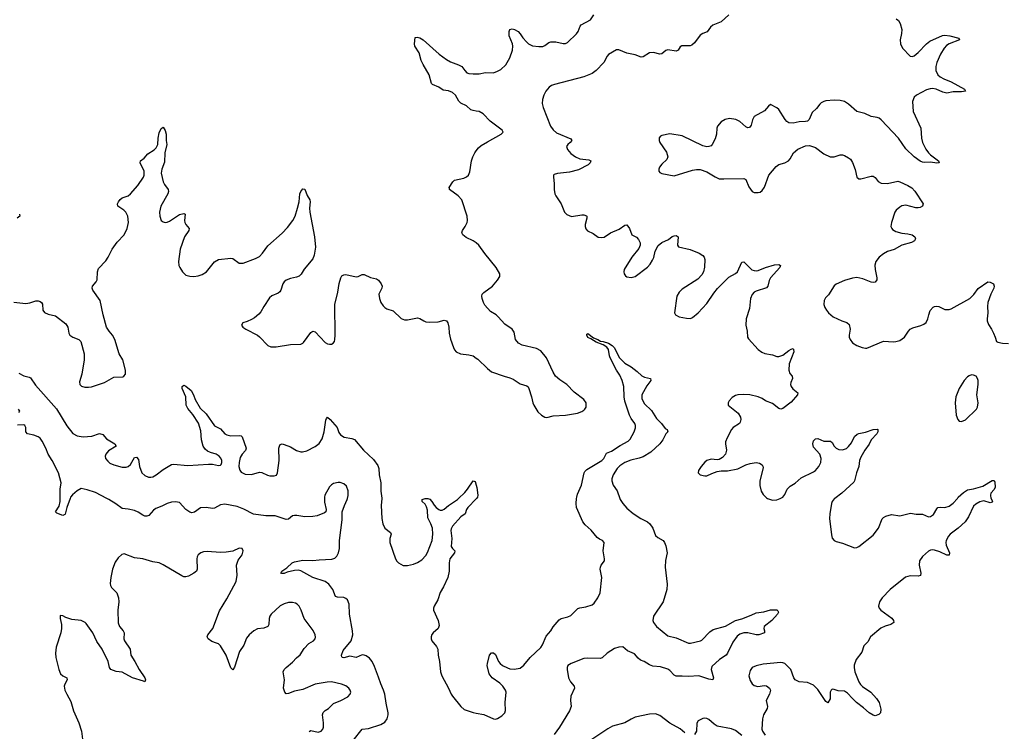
# Model space of a CAD drawing. Header units: inches. Extents: x 1305449 to 1407403, y 744709 to 841554.
# Tile 68 of 114: x 1355551 to 1365149, y 767729 to 774667. Entities that reach past the tile are written whole.
import ezdxf

# ---------------------------------------------------------------- set-up
doc = ezdxf.new("R2010")
doc.units = ezdxf.units.IN
doc.header["$MEASUREMENT"] = 0
for name, color, linetype in [('B3756', 7, 'Continuous'), ('B3757', 7, 'Continuous'), ('B3766', 7, 'Continuous'), ('B3767', 7, 'Continuous')]:
    doc.layers.add(name, color=color, linetype=linetype)

msp = doc.modelspace()

# ---------------------------------------------------------------- linework, layer by layer
at = {"layer": 'B3756', "color": 6}
for points, elevation in [([(1356042.8, 770000), (1356009.3, 769910), (1355993.1, 769846.9), (1355990, 769841), (1355970, 769833.2), (1355914, 769854), (1355898.7, 769870), (1355935.4, 769924.6), (1355945.4, 769970), (1355945, 770000)], 900), ([(1358521.9, 770000), (1358521.8, 769961.8), (1358538.7, 769890), (1358535, 769870), (1358521.6, 769858.4), (1358451.1, 769828.9), (1358410, 769822.1), (1358330, 769820.7), (1358253.5, 769833.5), (1358230, 769833.3), (1358210, 769828.1), (1358170, 769797.3), (1358150, 769794.5), (1358039.8, 769830), (1357950, 769830.9), (1357830, 769845.9), (1357735.3, 769895.3), (1357670, 769921.8), (1357550, 769941.9), (1357510, 769937.7), (1357450, 769905.5), (1357430, 769901.6), (1357370, 769910.9), (1357312.9, 769907.1), (1357255.2, 769864.8), (1357230, 769858.8), (1357210, 769864.6), (1357171.9, 769890), (1357110, 769959.2), (1357070, 769966.4), (1357030, 769961.5), (1356990, 769950.4), (1356937.3, 769922.7), (1356879.5, 769900.5), (1356854.7, 769885.3), (1356810, 769833.9), (1356790, 769826.8), (1356770, 769827.9), (1356750, 769835.8), (1356706.4, 769866.4), (1356670, 769882.8), (1356610, 769895.8), (1356550, 769901.8), (1356487.7, 769947.7), (1356419.3, 769990), (1356399.7, 770000)], 900), ([(1358800.6, 767639.4), (1358888.9, 767751.1), (1358950, 767755.1), (1359070, 767794.8), (1359110, 767819), (1359131.6, 767850), (1359143, 767890), (1359143.6, 767910), (1359122.4, 768002.4), (1359109.5, 768090), (1359098.4, 768130), (1359070.3, 768190.3), (1359050, 768258), (1359010, 768360.6), (1358985.4, 768410), (1358960.4, 768440.4), (1358930, 768463.5), (1358910, 768472.6), (1358890, 768474.2), (1358830, 768449.6), (1358770, 768460.5), (1358710, 768446.7), (1358695.1, 768450), (1358690, 768456.2), (1358686.7, 768470), (1358703.7, 768516.3), (1358780.6, 768610), (1358799.4, 768670), (1358796.4, 768710), (1358766.8, 768870), (1358763.1, 768970), (1358745, 769010), (1358730, 769024.7), (1358710, 769034.9), (1358650, 769036), (1358630, 769044.5), (1358604.8, 769110), (1358563, 769163), (1358530.3, 769190.3), (1358410.1, 769229.9), (1358290, 769292.5), (1358270, 769298.4), (1358230, 769297.2), (1358158.6, 769281.4), (1358127.7, 769267.7), (1358105.8, 769265.8), (1358098, 769270), (1358106.3, 769290), (1358156.4, 769323.6), (1358207.7, 769370), (1358230, 769379.7), (1358310, 769397.2), (1358410, 769394.5), (1358470, 769402.1), (1358592.7, 769407.3), (1358622.9, 769417.1), (1358643.5, 769436.5), (1358659.9, 769470), (1358668.5, 769510), (1358668, 769590), (1358695.2, 769790), (1358694.9, 769870), (1358716, 769930), (1358744.6, 769990), (1358746.9, 770000)], 900), ([(1359081.2, 770000), (1359074.8, 769930), (1359082.2, 769802.2), (1359090.3, 769750.3), (1359110, 769708.7), (1359166.2, 769666.2), (1359171.1, 769650), (1359159.1, 769610), (1359157.8, 769570), (1359214.3, 769410), (1359227, 769387), (1359243.5, 769370), (1359290, 769344.2), (1359330, 769344.1), (1359390, 769357.9), (1359430, 769375.8), (1359470, 769401.6), (1359510, 769443.4), (1359527.7, 769472.3), (1359570.4, 769590), (1359579.4, 769650), (1359574.2, 769710), (1359560, 769750), (1359527.9, 769810), (1359526, 769886), (1359517.6, 769917.6), (1359502.4, 769942.4), (1359473.8, 769970), (1359475.6, 769990), (1359502.5, 769997.5), (1359530, 769998.9), (1359550, 769991.4), (1359570, 769970.1), (1359590, 769935), (1359610.8, 769910), (1359636.5, 769890), (1359650, 769884.5), (1359670, 769884.7), (1359690, 769893.9), (1359729.6, 769930.4), (1359817.6, 769990), (1359828.4, 770000)], 900), ([(1360000, 769995.6), (1359918, 769910), (1359905.4, 769890), (1359893.8, 769850), (1359850, 769821), (1359770.5, 769729.5), (1359755.7, 769704.3), (1359752.6, 769687.4), (1359762.7, 769610), (1359757.4, 769530), (1359770, 769510.9), (1359792.8, 769490), (1359788.3, 769470), (1359744, 769410), (1359737.6, 769370), (1359737.3, 769290), (1359723.4, 769230), (1359683.6, 769136.4), (1359650, 769083.5), (1359627.9, 769010), (1359592.2, 768950), (1359584.9, 768930), (1359584.7, 768910), (1359630, 768810.5), (1359640.4, 768759.6), (1359628.9, 768730), (1359581.7, 768690), (1359568.6, 768671.4), (1359561.5, 768650), (1359562.7, 768630), (1359569.1, 768610), (1359615, 768555), (1359627.8, 768530), (1359630.2, 768469.8), (1359642.4, 768410), (1359653.5, 768310), (1359664.5, 768270), (1359730, 768148.7), (1359755.8, 768090), (1359770, 768070.2), (1359851, 767970), (1359882.1, 767942.1), (1359970, 767912.6), (1360000, 767907.3)], 900), ([(1358371.7, 767728.3), (1358390, 767735.7), (1358459.5, 767720.5), (1358490.7, 767730), (1358505.4, 767750), (1358511.5, 767770), (1358512.4, 767810), (1358502.6, 767890), (1358508.6, 767911.4), (1358529.1, 767930.9), (1358561.2, 767950), (1358610, 767999.7), (1358682.8, 768030), (1358750, 768065.1), (1358773.5, 768090), (1358777.7, 768110), (1358772.6, 768130), (1358758.3, 768150), (1358730, 768171.7), (1358686.9, 768190), (1358590, 768211.4), (1358549.6, 768209.6), (1358430, 768189.9), (1358310, 768137.2), (1358230, 768119.9), (1358170, 768096.6), (1358150, 768095.2), (1358135.2, 768110), (1358124.1, 768150), (1358131.2, 768230), (1358120.3, 768310), (1358127.6, 768330), (1358148, 768352), (1358210, 768401.9), (1358250, 768446.2), (1358286, 768474), (1358323.3, 768536.7), (1358370, 768583.8), (1358414.4, 768610), (1358430.2, 768629.8), (1358433.2, 768646.8), (1358430.9, 768670.9), (1358411.8, 768711.8), (1358324.2, 768830), (1358294.9, 768910), (1358275, 768950), (1358255.3, 768970), (1358238.5, 768978.5), (1358210, 768985.3), (1358170, 768983.1), (1358130, 768972.8), (1358090, 768950.8), (1358002.6, 768870), (1357987.8, 768850), (1357982.1, 768830), (1357980.3, 768770), (1357969, 768751), (1357930, 768735.9), (1357870, 768729.3), (1357834.7, 768710), (1357787.5, 768670), (1357761.8, 768638.2), (1357736.8, 768570), (1357694.6, 768505.4), (1357645.5, 768354.5), (1357630, 768326.6), (1357610, 768347.3), (1357562.4, 768470), (1357510, 768563.2), (1357490, 768580.1), (1357470, 768589.5), (1357423.3, 768603.3), (1357387.7, 768630), (1357379.6, 768650), (1357385.9, 768670), (1357433, 768730), (1357498.2, 768901.8), (1357570, 769020.5), (1357660.3, 769190), (1357671, 769250), (1357664.5, 769350), (1357682.3, 769397.7), (1357721.1, 769450), (1357729.5, 769489.5), (1357719, 769510), (1357690, 769514), (1357630, 769486.4), (1357563.2, 769476.8), (1357506.9, 769473.1), (1357377.2, 769482.8), (1357341.5, 769478.5), (1357315.8, 769470), (1357291.4, 769450), (1357282.5, 769430), (1357278.7, 769410), (1357282.3, 769310), (1357274.7, 769290), (1357250, 769270.7), (1357197.7, 769242.3), (1357170, 769233.4), (1357150, 769235.6), (1357130, 769244.9), (1356950, 769353.2), (1356910, 769370.3), (1356850, 769380.9), (1356750, 769412), (1356670, 769419.1), (1356570, 769458.6), (1356546.6, 769453.4), (1356510, 769419.8), (1356482.9, 769377.1), (1356455.4, 769310), (1356438.4, 769230), (1356433.6, 769170), (1356436.1, 769150), (1356445, 769130), (1356498, 769078), (1356514.5, 769030), (1356518.6, 768990), (1356507.3, 768910), (1356510, 768786), (1356522.7, 768750), (1356558.3, 768710), (1356568.9, 768690), (1356567.2, 768630), (1356572.5, 768610), (1356628.9, 768530), (1356635.6, 768470), (1356674.2, 768410), (1356715.1, 768330), (1356770.7, 768250), (1356778.4, 768230), (1356770.8, 768210), (1356758.3, 768218.3), (1356650, 768248.7), (1356550, 768305.4), (1356490, 768311.1), (1356439.9, 768330), (1356426.6, 768350), (1356412.5, 768410), (1356355.1, 768530), (1356304.2, 768604.2), (1356264.2, 768690), (1356200.3, 768780.3), (1356190, 768790.8), (1356150, 768808.3), (1356058.2, 768818.2), (1355999.3, 768839.3), (1355970, 768855.8), (1355950, 768857.2), (1355946.7, 768853.3), (1355946, 768830), (1355958.9, 768770), (1355958.8, 768730), (1355951.3, 768690), (1355907.8, 768550), (1355900.8, 768490), (1355902.6, 768450), (1355931.8, 768330), (1355949.5, 768290), (1355970, 768270.8), (1356010.2, 768250), (1356012.8, 768230), (1355990.8, 768190), (1355985.1, 768170), (1355992.5, 768130), (1356009.4, 768090), (1356050, 768018.7), (1356075, 767930), (1356126.3, 767810), (1356154.4, 767730), (1356165.5, 767625.5)], 1000)]:
    msp.add_lwpolyline(points, dxfattribs=dict(at, elevation=elevation))
at = {"layer": 'B3757', "color": 6}
for points, elevation in [([(1360000, 773775), (1359970, 773780.2), (1359950, 773788.5), (1359905.9, 773825.9), (1359850, 773853.9), (1359832.9, 773872.9), (1359799.4, 773930), (1359770, 773955.4), (1359730, 773971.9), (1359679.8, 773979.8), (1359636.4, 774010), (1359574.3, 774034.3), (1359564, 774044), (1359544, 774130), (1359483.4, 774230), (1359466, 774270), (1359444, 774344), (1359402.7, 774410), (1359400.2, 774430), (1359406.7, 774493.3), (1359424.8, 774495.2), (1359450, 774488.5), (1359483.2, 774470), (1359639.8, 774330), (1359710, 774278.1), (1359750, 774254.7), (1359830, 774227.1), (1359862.2, 774210), (1359889, 774170), (1359910, 774150.1), (1359930, 774143), (1359970, 774138.3), (1360000, 774138.9)], 1000), ([(1355492.4, 771912.4), (1355610, 771900.6), (1355650, 771905.9), (1355710, 771926.9), (1355730, 771927), (1355750, 771920.5), (1355764.3, 771910), (1355772.7, 771892.7), (1355775.7, 771835.7), (1355792.3, 771812.3), (1355830, 771794.6), (1355899.3, 771779.3), (1356000.6, 771700.6), (1356020.1, 771670), (1356030.2, 771610), (1356039.6, 771590), (1356070, 771570.2), (1356128.6, 771548.6), (1356148.5, 771528.5), (1356179.8, 771410), (1356179.3, 771350), (1356156.9, 771210), (1356135.2, 771135.2), (1356137.3, 771110), (1356155.1, 771095.1), (1356184.5, 771084.5), (1356222.6, 771082.6), (1356250, 771086.5), (1356377, 771130), (1356470, 771180.2), (1356554.9, 771185.1), (1356567.6, 771192.4), (1356582.4, 771210), (1356582.2, 771250), (1356554.9, 771350), (1356520.8, 771410), (1356477.5, 771550), (1356454.9, 771590), (1356421.7, 771630), (1356397.7, 771670), (1356364.9, 771790), (1356336.8, 771930), (1356263.9, 772030), (1356257.7, 772050), (1356260.2, 772070), (1356295.6, 772110), (1356307.2, 772130), (1356309.9, 772210), (1356320.5, 772239.5), (1356390, 772316.5), (1356411.9, 772350), (1356451.1, 772430), (1356501.5, 772498.5), (1356570, 772568.6), (1356599.4, 772630), (1356610.9, 772690), (1356605, 772750), (1356585.7, 772790), (1356565.3, 772810), (1356508.2, 772850), (1356504.9, 772870), (1356513.4, 772890), (1356530, 772913.4), (1356549.9, 772930.1), (1356609.9, 772950.1), (1356630, 772968.2), (1356701.9, 773050), (1356756.7, 773130), (1356764.5, 773150), (1356763.9, 773190), (1356724, 773270), (1356729.7, 773290), (1356764.3, 773315.7), (1356801.2, 773358.8), (1356862.6, 773397.4), (1356882.2, 773417.8), (1356897.4, 773450), (1356900.1, 773510), (1356910, 773564.9), (1356930, 773606), (1356950, 773618), (1356970, 773587.3), (1356980.2, 773550), (1356978, 773490), (1356984.6, 773450), (1356966.3, 773370), (1356962.3, 773277.7), (1356936.3, 773210), (1356930.1, 773170), (1356950, 773084.6), (1356961.2, 773061.2), (1356998.2, 773010), (1357001.6, 772990), (1356995.4, 772970), (1356927.3, 772850), (1356912.5, 772790), (1356915.8, 772750), (1356931.3, 772710), (1356950, 772695.4), (1356970, 772689.5), (1356990, 772692.4), (1357010, 772701.6), (1357110, 772768.1), (1357150, 772778.4), (1357163.6, 772770), (1357158.6, 772710), (1357161.9, 772690), (1357170.8, 772670.8), (1357202.1, 772630), (1357200.4, 772610), (1357157.5, 772550), (1357113.8, 772430), (1357098.5, 772310), (1357102.4, 772270), (1357111.4, 772250), (1357136.5, 772210), (1357170, 772177.3), (1357210, 772164.9), (1357250, 772162.9), (1357290, 772168.3), (1357330, 772181.2), (1357373.1, 772210), (1357450, 772305), (1357490.4, 772329.6), (1357610, 772340.1), (1357630, 772338.2), (1357690, 772294.2), (1357710, 772291.8), (1357730, 772294), (1357850, 772337.5), (1357890, 772359.1), (1357919.5, 772390), (1357970, 772463.5), (1358110, 772584.6), (1358160, 772640), (1358212.1, 772707.9), (1358236.6, 772750), (1358260.1, 772830), (1358275.1, 772890), (1358280.7, 772970), (1358290, 772993), (1358310, 773017.4), (1358330, 773014.9), (1358353.2, 772953.2), (1358379.7, 772910), (1358382.3, 772890), (1358376.2, 772830), (1358377.7, 772790), (1358425.7, 772550), (1358434.7, 772450), (1358422.6, 772370), (1358410, 772334), (1358325, 772235), (1358294.2, 772185.8), (1358274.7, 772165.3), (1358250, 772155), (1358190, 772143.9), (1358150, 772127.9), (1358128, 772112), (1358114.7, 772090), (1358096.6, 772030), (1358086.3, 772013.7), (1358070, 772000.6), (1358010, 771974.4), (1357985.5, 771954.5), (1357929.7, 771870.3), (1357901.3, 771818.7), (1357883, 771797), (1357838.7, 771761.3), (1357810, 771744.4), (1357770, 771724), (1357727.7, 771710), (1357714, 771690), (1357726.8, 771670), (1357754, 771650), (1357870.1, 771590.1), (1357890, 771574.3), (1357969.3, 771489.3), (1357998, 771478), (1358050, 771476), (1358190, 771500.1), (1358290, 771504.5), (1358310, 771512.3), (1358319, 771521), (1358390, 771618), (1358410, 771629.5), (1358430, 771622.7), (1358530, 771521), (1358550, 771506.7), (1358570, 771501.6), (1358590, 771503.2), (1358607.4, 771512.6), (1358618.2, 771530), (1358623.2, 771550), (1358625.5, 771590), (1358623.1, 771890), (1358652.2, 772010), (1358664.3, 772095.7), (1358680.7, 772150), (1358692, 772168), (1358710, 772180.2), (1358730, 772182), (1358830, 772159.7), (1358850, 772163.8), (1358890, 772182.8), (1358910, 772182.6), (1358970, 772154.3), (1359030, 772140.8), (1359050, 772125.7), (1359075.8, 772090), (1359084.7, 772070), (1359081.3, 772050), (1359052.9, 771990), (1359058.9, 771950), (1359072, 771910), (1359095.5, 771875.5), (1359110, 771862), (1359129.3, 771849.3), (1359190, 771826.7), (1359270, 771754.6), (1359302, 771742), (1359330, 771740.2), (1359430, 771760.2), (1359450, 771754.9), (1359490, 771729.1), (1359510, 771722), (1359550, 771718), (1359630, 771722.2), (1359690, 771737.4), (1359710, 771732), (1359723.1, 771710), (1359735.2, 771670), (1359738.5, 771610), (1359751.3, 771551.3), (1359778.7, 771470), (1359790, 771447.7), (1359805.5, 771430), (1359849.1, 771409.1), (1359930, 771400.8), (1359970, 771387.9), (1360000, 771368)], 1000), ([(1360000, 772490), (1359971.9, 772511.9), (1359902, 772542), (1359871.3, 772570), (1359862, 772590), (1359866, 772610), (1359892.9, 772650), (1359911.9, 772690), (1359916.9, 772710), (1359912.8, 772750), (1359860.7, 772910), (1359823.8, 772950), (1359742, 773010), (1359739.4, 773019.4), (1359736.8, 773030), (1359773.8, 773086.2), (1359790, 773103.2), (1359879, 773121), (1359906.5, 773133.5), (1359925.7, 773150), (1359937.7, 773182.3), (1359956.1, 773290), (1359968.4, 773330), (1359987.9, 773370), (1360000, 773386.6)], 1000), ([(1355548.3, 772770), (1355551.5, 772750), (1355527.1, 772732.9)], 1000), ([(1355541.6, 771221.6), (1355590, 771193.3), (1355642.3, 771182.3), (1355655.6, 771175.6), (1355704.2, 771104.2), (1355910, 770871.9), (1356010, 770706.5), (1356070, 770631.2), (1356110.3, 770610.3), (1356170, 770599.3), (1356253.5, 770606.5), (1356330, 770633), (1356362.4, 770622.4), (1356398.7, 770578.7), (1356477.6, 770530), (1356491.8, 770510), (1356418.1, 770461.9), (1356390.5, 770430), (1356385.4, 770410), (1356389, 770390), (1356410, 770361.2), (1356430, 770344.2), (1356470, 770326.1), (1356550, 770305.4), (1356590, 770303), (1356610, 770310.1), (1356631.1, 770330), (1356670, 770398.5), (1356690, 770402.7), (1356710, 770378), (1356718.5, 770310), (1356740.1, 770250), (1356770, 770221.8), (1356807.4, 770207.4), (1356830, 770206), (1356850, 770211), (1356882.5, 770230), (1356950, 770282.7), (1357029.6, 770330.4), (1357050, 770334.9), (1357190, 770321.5), (1357390, 770334.8), (1357431.8, 770331.8), (1357490, 770318.7), (1357510, 770323), (1357515.9, 770330), (1357522.5, 770350), (1357521.7, 770370), (1357512.2, 770392.2), (1357497, 770410), (1357467.4, 770430), (1357410, 770446.6), (1357381.4, 770461.4), (1357359.7, 770479.7), (1357339.7, 770510), (1357323, 770570), (1357317.2, 770657.2), (1357294.5, 770734.5), (1357238.8, 770818.8), (1357190, 770876.1), (1357172.2, 770910), (1357170.7, 770990.7), (1357135.4, 771070), (1357134, 771090), (1357150, 771104.4), (1357170, 771094.3), (1357222.7, 771050), (1357246.7, 771010), (1357262.7, 770962.7), (1357310, 770878.3), (1357370, 770822.7), (1357450, 770706.2), (1357510, 770677.5), (1357549.2, 770630), (1357570, 770619.1), (1357610, 770609.1), (1357693.8, 770613.8), (1357709.1, 770609.1), (1357719.1, 770599.1), (1357759.3, 770490), (1357753.1, 770466.9), (1357721.2, 770430), (1357701.8, 770398.2), (1357689.3, 770350), (1357687.8, 770310), (1357695.9, 770275.9), (1357710, 770255.5), (1357750, 770236.5), (1357810, 770232.4), (1357890, 770256.1), (1357912, 770252), (1357965.9, 770225.9), (1357990, 770219.8), (1358030, 770218.8), (1358053.5, 770226.5), (1358065.3, 770250), (1358081.1, 770370), (1358078.6, 770490), (1358082, 770510), (1358090, 770524.2), (1358110, 770532.6), (1358130, 770526.6), (1358190, 770502.7), (1358250, 770466.6), (1358290, 770453.5), (1358307.5, 770452.5), (1358350, 770462.8), (1358430, 770505.2), (1358470, 770533.9), (1358498.1, 770581.9), (1358519.5, 770650), (1358536.7, 770763.3), (1358540.7, 770779.3), (1358550, 770791.5), (1358578.3, 770770), (1358645.5, 770690), (1358663.2, 770643.2), (1358678.8, 770618.8), (1358715.4, 770595.4), (1358790, 770584), (1358813.4, 770573.4), (1358904, 770470), (1358998.6, 770378.6), (1359041.8, 770321.8), (1359052.4, 770290), (1359056, 770230), (1359071, 770150), (1359072.2, 770070), (1359081.3, 770001.3), (1359081.2, 770000)], 900), ([(1355542.3, 770837.7), (1355551.6, 770850), (1355538.9, 770870)], 900), ([(1355945, 770000), (1355944, 770090), (1355954.9, 770150), (1355930.4, 770250), (1355868.4, 770368.4), (1355829.5, 770430), (1355805.4, 770490), (1355770, 770556.3), (1355750, 770585.6), (1355730, 770600.4), (1355690, 770616.1), (1355627, 770630), (1355612.1, 770650), (1355609.9, 770689.9), (1355599.7, 770710), (1355590, 770715.4), (1355530, 770714.8)], 900), ([(1358746.9, 770000), (1358753.1, 770026.9), (1358752.9, 770072.9), (1358737.5, 770117.5), (1358710, 770142), (1358674.5, 770154.5), (1358655.8, 770155.8), (1358610, 770144.4), (1358590, 770133), (1358570, 770111.9), (1358527.1, 770030), (1358521.9, 770010), (1358521.9, 770000)], 900), ([(1359828.4, 770000), (1359890, 770057.4), (1359917.5, 770090), (1359970, 770172.4), (1359990, 770163.1), (1360000, 770128.6)], 900), ([(1356399.7, 770000), (1356290, 770055.9), (1356210, 770084), (1356150, 770095.4), (1356110, 770074.7), (1356065, 770035), (1356047.4, 770012.6), (1356042.8, 770000)], 900)]:
    msp.add_lwpolyline(points, dxfattribs=dict(at, elevation=elevation))
at = {"layer": 'B3766', "color": 6}
for points, elevation in [([(1360000, 767907.3), (1360074.2, 767894.2), (1360170, 767850.1), (1360190, 767848.6), (1360210, 767853.5), (1360250, 767879.8), (1360279, 767910), (1360287.7, 767932.3), (1360283.7, 768010), (1360292.2, 768110), (1360287.2, 768130), (1360260.9, 768170), (1360230, 768199.2), (1360157.2, 768250), (1360128.6, 768290), (1360109.4, 768370.6), (1360110, 768390.7), (1360130, 768472.2), (1360150, 768494), (1360170, 768495.5), (1360190, 768478), (1360219.5, 768410), (1360233.2, 768390), (1360258.6, 768370), (1360306.4, 768346.4), (1360330, 768338.3), (1360370, 768333.2), (1360430, 768345.3), (1360466.4, 768373.6), (1360526.3, 768450), (1360630, 768544.8), (1360647.4, 768572.6), (1360683, 768657), (1360728, 768710), (1360751.6, 768748.4), (1360810, 768814.5), (1360830, 768830.1), (1360894.4, 768845.6), (1360922.2, 768857.8), (1360992.5, 768927.5), (1361010, 768933.7), (1361070, 768940.8), (1361130, 768961.4), (1361150, 768976.8), (1361186.6, 769030), (1361210, 769078.3), (1361225, 769230), (1361210.5, 769310), (1361211.1, 769328.9), (1361220.7, 769350), (1361251.1, 769390), (1361252.9, 769410), (1361239.4, 769490), (1361247.7, 769570), (1361232.5, 769590), (1361202.4, 769602.4), (1361179, 769619), (1361122.2, 769690), (1361063.3, 769743.3), (1361040.4, 769770), (1360980.3, 769910), (1360974.6, 769950), (1360980.2, 770000)], 900), ([(1360004.2, 770000), (1360000, 769995.6)], 900), ([(1361399.5, 770000), (1361402.9, 769990), (1361429.5, 769950), (1361470, 769903.7), (1361530, 769853.6), (1361604.2, 769804.2), (1361670, 769770.7), (1361694.7, 769750), (1361724.1, 769710), (1361750, 769639.1), (1361770, 769618.2), (1361822.6, 769590), (1361837.3, 769570), (1361850, 769537.3), (1361861.2, 769470), (1361847.2, 769392.8), (1361843.1, 769330), (1361862.4, 769162.4), (1361860.2, 769110), (1361824.2, 768990), (1361728.7, 768850), (1361722, 768810), (1361728.1, 768788.1), (1361759.3, 768750), (1361870, 768660.9), (1361950, 768639), (1362069.8, 768589.8), (1362090, 768589.5), (1362186.6, 768610), (1362201.9, 768618.1), (1362279.7, 768700.3), (1362310, 768722.8), (1362430, 768753.7), (1362530, 768807.8), (1362590, 768824.2), (1362680.3, 768859.7), (1362730, 768884.6), (1362804.9, 768895.1), (1362870, 768912.2), (1362930, 768912), (1362942.5, 768902.5), (1362947.7, 768890), (1362936.4, 768870), (1362882, 768810), (1362808.7, 768750), (1362803.7, 768730), (1362810.3, 768710), (1362810.1, 768689.9), (1362755.5, 768670), (1362730, 768667.9), (1362650, 768688.5), (1362610, 768689.2), (1362570, 768677.3), (1362543.6, 768656.4), (1362502.2, 768597.8), (1362450.7, 768490), (1362436.3, 768470), (1362372.7, 768430), (1362299.4, 768360.6), (1362292.1, 768330), (1362313.9, 768250), (1362308.8, 768231.2), (1362270, 768236.4), (1362170, 768269.9), (1362070, 768262), (1362010, 768268.1), (1361950, 768265.4), (1361930, 768276.1), (1361890, 768322), (1361870, 768335.7), (1361797.4, 768357.4), (1361723, 768363), (1361690, 768377.6), (1361639.3, 768410), (1361604, 768424), (1361580.9, 768440.9), (1361543.4, 768483.4), (1361474.6, 768514.6), (1361430, 768552), (1361390, 768549.9), (1361350, 768537.8), (1361279, 768490), (1361230, 768446.1), (1361210, 768438.5), (1361090, 768443.5), (1361050, 768439.4), (1360926, 768390), (1360893.9, 768370), (1360886.6, 768350), (1360886.4, 768330), (1360901.8, 768250), (1360920.1, 768210), (1360955.8, 768170), (1360959.4, 768150), (1360922.8, 768070), (1360919.5, 768030), (1360926.4, 767970), (1360911.1, 767930), (1360814.3, 767770), (1360761, 767699)], 900), ([(1365019.1, 770000), (1365019.2, 769999.2), (1365032.9, 769970), (1365030, 769961.6), (1365010, 769955), (1364950, 769975.6), (1364910, 769966), (1364870, 769942.7), (1364850, 769922.3), (1364799.9, 769820.1), (1364767.5, 769772.5), (1364700.5, 769710), (1364622.1, 769650), (1364603.7, 769630), (1364582, 769590), (1364578.9, 769570), (1364583.7, 769543.7), (1364613.1, 769470), (1364612.8, 769447.2), (1364590, 769445.5), (1364519.2, 769479.2), (1364470, 769494.7), (1364450, 769497.8), (1364430, 769494.7), (1364410, 769483.7), (1364350, 769434.5), (1364323.4, 769390), (1364318.9, 769350), (1364334.4, 769270), (1364331, 769249), (1364310, 769240.1), (1364230, 769245.7), (1364187.3, 769232.7), (1364036.1, 769110), (1363958.8, 769030), (1363933, 768990), (1363922, 768950), (1363928.4, 768930), (1363946.5, 768910), (1364051.4, 768831.4), (1364067.6, 768810), (1364071.1, 768790), (1364044.2, 768770), (1363986.7, 768753.3), (1363946.7, 768733.3), (1363845.4, 768650), (1363818.4, 768601.6), (1363779, 768561), (1363758.9, 768501.1), (1363703.4, 768430), (1363686.2, 768373.8), (1363684.4, 768350), (1363691.6, 768310), (1363730, 768211.4), (1363745.7, 768185.7), (1363766, 768166), (1363847.4, 768110), (1363903.2, 768050), (1363929.3, 768010), (1363946.1, 767946.1), (1363942.5, 767910), (1363926.8, 767893.2), (1363890, 767879.9), (1363870, 767885), (1363830, 767910.5), (1363777.5, 767957.5), (1363708.2, 768008.2), (1363667.5, 768047.5), (1363621.9, 768101.9), (1363590, 768120.1), (1363530, 768123.9), (1363490, 768137.6), (1363470, 768139), (1363460.1, 768130), (1363453, 768110), (1363450, 768045.4), (1363430, 768008.1), (1363410, 768018.4), (1363330, 768135.6), (1363290, 768177.9), (1363230, 768204.6), (1363150, 768210.4), (1363111.4, 768231.4), (1363096.2, 768250), (1363068, 768330), (1363010, 768389.9), (1362990, 768398), (1362970, 768399.8), (1362797.3, 768382.7), (1362730, 768368.1), (1362690, 768349.9), (1362670, 768322.2), (1362659.9, 768270), (1362670, 768223.7), (1362690, 768191.8), (1362710, 768174.7), (1362746.7, 768166.7), (1362810, 768174.4), (1362830, 768171.4), (1362861, 768150), (1362870.1, 768130), (1362861.1, 768090), (1362829.1, 768030), (1362841.1, 767970), (1362838.1, 767950), (1362800.6, 767890), (1362792.4, 767850), (1362786.3, 767750), (1362793.1, 767730), (1362818.8, 767690)], 1000), ([(1362841.9, 770000), (1362890, 769983.9), (1362930, 769985), (1362963.4, 770000)], 1000), ([(1363497.1, 770000), (1363490, 769994.9), (1363471.6, 769970), (1363465, 769950), (1363447.4, 769850), (1363443.9, 769803.9), (1363463.1, 769643.1), (1363470.8, 769610.8), (1363488.9, 769588.9), (1363510, 769578.4), (1363570, 769563.3), (1363690, 769518.9), (1363710, 769521.1), (1363730, 769531.1), (1363870, 769641.8), (1363922.2, 769710), (1363959.3, 769800.7), (1363970, 769813.9), (1363992.9, 769827.1), (1364050, 769842.6), (1364130, 769829.5), (1364235.3, 769855.3), (1364290, 769844.7), (1364350, 769844.5), (1364410, 769821.4), (1364430, 769823.5), (1364457.8, 769842.2), (1364490, 769899.2), (1364502, 769910), (1364525.5, 769914.5), (1364570, 769911), (1364610, 769924.6), (1364650, 769952), (1364691.9, 770000)], 1000), ([(1362034.7, 767714.7), (1361990, 767754.5), (1361890, 767807.5), (1361790, 767884.5), (1361750, 767897.8), (1361690, 767896.6), (1361550, 767866.7), (1361511.3, 767848.7), (1361449.7, 767810.3), (1361330, 767778.9), (1361285.4, 767754.6), (1361127.5, 767650)], 1000), ([(1362590, 767687.9), (1362530, 767737), (1362490, 767752.2), (1362350, 767780.4), (1362319.3, 767799.3), (1362270, 767843.2), (1362250, 767853.3), (1362230, 767856.8), (1362210, 767854), (1362164.7, 767830), (1362153, 767807), (1362148.8, 767730), (1362130, 767699.3)], 1000)]:
    msp.add_lwpolyline(points, dxfattribs=dict(at, elevation=elevation))
at = {"layer": 'B3767', "color": 6}
for points, elevation in [([(1360000, 774138.9), (1360030, 774139.4), (1360091, 774151), (1360170, 774148.4), (1360210, 774163.2), (1360239.8, 774180.2), (1360290, 774226.2), (1360330, 774293.8), (1360355.7, 774370), (1360357.8, 774410), (1360353.4, 774430), (1360322.6, 774510), (1360322, 774550), (1360330, 774571.2), (1360350, 774576.3), (1360373.4, 774570), (1360410, 774551.6), (1360429.7, 774529.7), (1360454.3, 774490), (1360490, 774450.1), (1360510.9, 774430), (1360550, 774410.1), (1360610, 774404.3), (1360650, 774406.6), (1360670, 774414.1), (1360710, 774443), (1360730, 774451.3), (1360778.8, 774450), (1360850, 774435.6), (1360870, 774435.3), (1360890, 774443), (1360979.9, 774530), (1360994.1, 774550), (1361015.6, 774604.4), (1361024.2, 774615.8), (1361114, 774666), (1361146.7, 774713.3)], 1000), ([(1362464.7, 774715.3), (1362390, 774645.8), (1362306.6, 774613.4), (1362284.7, 774595.3), (1362252.4, 774547.6), (1362210, 774531.7), (1362185.7, 774514.3), (1362130, 774442), (1362101.8, 774418.2), (1362086.9, 774413.1), (1362006.7, 774413.3), (1361990, 774403.5), (1361970.1, 774369.9), (1361950, 774358.7), (1361868.6, 774371.4), (1361850, 774366), (1361810, 774335), (1361790, 774329.9), (1361730, 774346.9), (1361690, 774344.7), (1361630, 774305.2), (1361610, 774300.8), (1361550, 774323.4), (1361470, 774339.3), (1361390, 774373.9), (1361370, 774373), (1361290, 774326.5), (1361276.6, 774310), (1361244.7, 774250), (1361169.3, 774170.7), (1361130, 774142.1), (1361050, 774110.2), (1360763.7, 774036.3), (1360735.1, 774024.9), (1360711.8, 774008.2), (1360681, 773970), (1360660.6, 773930), (1360646.6, 773890), (1360642.6, 773850), (1360652.5, 773810), (1360725.2, 773630), (1360751.4, 773591.4), (1360784.6, 773564.6), (1360924.7, 773504.7), (1360932.8, 773490), (1360918.1, 773470), (1360893.5, 773450), (1360880.6, 773430), (1360890, 773400.5), (1360923.5, 773363.5), (1360968.5, 773330), (1361010, 773310.6), (1361099.5, 773299.5), (1361119.7, 773290), (1361111.7, 773270), (1361091.1, 773250), (1360998.8, 773201.2), (1360910, 773179.7), (1360792.2, 773167.8), (1360762, 773158), (1360754.7, 773150), (1360753.2, 773130), (1360761, 773070), (1360760.1, 773010), (1360767.4, 772970), (1360776.6, 772950), (1360830.4, 772870.4), (1360861.6, 772790), (1360886, 772766), (1360930, 772747.2), (1361030, 772763.7), (1361050, 772763.5), (1361075.3, 772755.3), (1361080.5, 772750), (1361079.9, 772730), (1361062.2, 772670), (1361061.6, 772650), (1361068.1, 772628.1), (1361087.3, 772607.3), (1361140.9, 772580.9), (1361190, 772545.8), (1361221.5, 772541.5), (1361250, 772547.1), (1361310, 772587.9), (1361395.9, 772624.1), (1361450, 772664.6), (1361470, 772667.9), (1361494.6, 772630), (1361519, 772570), (1361564.9, 772544.9), (1361583.7, 772523.7), (1361598.9, 772490), (1361599.9, 772470), (1361585, 772435), (1361518.7, 772350), (1361443.5, 772230), (1361439.4, 772210), (1361442.2, 772190), (1361454.9, 772170), (1361470, 772159.3), (1361510, 772152.9), (1361550, 772164.1), (1361670, 772254.2), (1361696.5, 772283.5), (1361719.4, 772320.6), (1361731.3, 772348.7), (1361744.6, 772410), (1361776.2, 772463.8), (1361810, 772493.1), (1361876.4, 772523.6), (1361910, 772551.7), (1361930, 772560.5), (1361950, 772562.7), (1361969, 772550), (1361963.6, 772470), (1361972.8, 772452.8), (1362085.4, 772425.4), (1362174.9, 772390), (1362210, 772369.1), (1362224.7, 772350), (1362229.5, 772330), (1362227.3, 772252.7), (1362217.7, 772210), (1362200.3, 772179.7), (1362162.1, 772137.9), (1362010, 772039.5), (1361979.4, 772010), (1361956.6, 771970), (1361934.3, 771810), (1361943.1, 771790), (1361979.1, 771770), (1362050, 771756.6), (1362090, 771754.8), (1362110, 771762.6), (1362166.2, 771810), (1362250, 771899.7), (1362318.3, 772001.7), (1362354.6, 772045.4), (1362463.9, 772156.1), (1362527.9, 772192.1), (1362547.1, 772210), (1362590, 772302), (1362610, 772305.2), (1362689.2, 772229.2), (1362710, 772220.1), (1362730, 772218.2), (1362750, 772221.3), (1362820.7, 772250), (1362910, 772275.7), (1362950, 772279.2), (1362966.9, 772270), (1362959.6, 772250), (1362868.9, 772150), (1362855.2, 772124.8), (1362843.7, 772070), (1362830, 772051.1), (1362730, 772019.3), (1362710, 772008.9), (1362690, 771987.4), (1362673.7, 771950), (1362664.5, 771850), (1362632.9, 771750), (1362629.7, 771690), (1362642.5, 771630), (1362646, 771570), (1362654, 771554), (1362749.5, 771450), (1362784.7, 771424.7), (1362813.8, 771413.8), (1362890, 771399.5), (1362930, 771383.9), (1362950, 771381.6), (1362990, 771394.7), (1363050, 771442.8), (1363070, 771455.8), (1363090, 771460.2), (1363095.5, 771450), (1363095.9, 771430), (1363052.8, 771310), (1363047, 771250), (1363057.5, 771217.5), (1363081.1, 771190), (1363085, 771170), (1363066.4, 771130), (1363063.5, 771110), (1363070.1, 771090.1), (1363087.4, 771067.4), (1363134.9, 771030), (1363134.5, 771010), (1363070, 770938.3), (1362990, 770874.5), (1362970, 770869.9), (1362950, 770877), (1362890, 770924.9), (1362820.5, 770950), (1362790, 770973.6), (1362750.5, 770990.5), (1362667.8, 771007.8), (1362610, 771014), (1362550, 771008), (1362530, 771002.2), (1362497.1, 770982.9), (1362466.3, 770950), (1362456, 770930), (1362457.4, 770910), (1362556, 770830), (1362576.6, 770790), (1362579.6, 770770), (1362575.7, 770744.3), (1362566.8, 770730), (1362505.4, 770690), (1362490.2, 770670), (1362446.8, 770590), (1362432, 770550), (1362431.1, 770530), (1362441.3, 770470), (1362430, 770429.5), (1362401.7, 770398.3), (1362370, 770378.4), (1362350, 770375.6), (1362290, 770382.4), (1362250, 770367.8), (1362230, 770351.5), (1362194.9, 770310), (1362168.2, 770270), (1362164, 770250), (1362184.7, 770230), (1362230, 770218.4), (1362250, 770219.5), (1362296.4, 770243.6), (1362350, 770262.6), (1362390, 770268.7), (1362450, 770269), (1362550, 770288.7), (1362630, 770327), (1362670, 770340.6), (1362730, 770348.1), (1362762.4, 770342.4), (1362787.3, 770327.3), (1362795.4, 770315.4), (1362798.2, 770298.2), (1362764.3, 770170), (1362766.7, 770126.7), (1362778.5, 770070), (1362797, 770037), (1362830, 770004), (1362841.9, 770000)], 1000), ([(1364095.7, 774675.7), (1364117.5, 774657.5), (1364135, 774630), (1364151.5, 774570), (1364148, 774532), (1364132.7, 774470), (1364136.5, 774430), (1364157, 774390), (1364230, 774310.3), (1364250, 774306.5), (1364270, 774314.2), (1364310, 774348.1), (1364389.6, 774430.4), (1364423.7, 774456.3), (1364547.2, 774512.8), (1364570, 774515.2), (1364616.3, 774510), (1364706.9, 774486.9), (1364712.4, 774470), (1364610, 774431), (1364585, 774415), (1364563.6, 774390), (1364526.9, 774330), (1364490.1, 774250), (1364480.1, 774210), (1364480.4, 774170), (1364500.1, 774130), (1364523.8, 774110), (1364558.6, 774090), (1364630, 774062.3), (1364761.6, 773990), (1364770.6, 773970), (1364730, 773963.2), (1364650, 773963.1), (1364590, 773949.9), (1364550, 773961.2), (1364486, 773990), (1364450, 773995.2), (1364426.4, 773993.6), (1364390, 773982.8), (1364291.6, 773930), (1364269.1, 773910), (1364253.2, 773870), (1364261, 773770), (1364335.8, 773610), (1364342.1, 773510), (1364351.6, 773470), (1364384.2, 773404.2), (1364408.5, 773368.5), (1364428.5, 773348.5), (1364508.5, 773290), (1364514.8, 773270), (1364490.9, 773269.1), (1364430, 773278.5), (1364370, 773274.4), (1364350, 773276.8), (1364330, 773285.7), (1364270, 773329.9), (1364190, 773408.4), (1364117.2, 773510), (1363950, 773691.2), (1363930, 773705.9), (1363910, 773714.4), (1363850, 773721.3), (1363790, 773753.5), (1363710, 773772.2), (1363630, 773841.5), (1363590, 773867.4), (1363550, 773878.3), (1363490, 773882.6), (1363410, 773875.2), (1363390, 773869.8), (1363364.6, 773855.4), (1363350, 773842.4), (1363319.6, 773800.4), (1363277.4, 773762.6), (1363248, 773692), (1363230, 773678.8), (1363210, 773672.5), (1363150, 773670.6), (1363090, 773659), (1363050, 773661.2), (1363030, 773673.1), (1363012.7, 773692.7), (1362950, 773792), (1362930, 773807.3), (1362870, 773838.4), (1362850, 773824.7), (1362810, 773778), (1362710, 773723.5), (1362694.7, 773690), (1362682.7, 773637.3), (1362665.7, 773614.3), (1362650, 773610.9), (1362630, 773622.4), (1362570, 773675.3), (1362532.8, 773692.8), (1362470, 773701.8), (1362427, 773693), (1362387.6, 773670), (1362353.6, 773630), (1362345.6, 773610), (1362342, 773550), (1362330, 773506.3), (1362302.4, 773450), (1362290, 773438.2), (1362270, 773429.9), (1362250, 773427.7), (1362210, 773436.5), (1362010, 773535), (1361890, 773553.2), (1361810, 773537.4), (1361796.3, 773530), (1361785.4, 773514.6), (1361784.9, 773490), (1361791.6, 773470), (1361855.3, 773375.3), (1361869.5, 773330), (1361857.7, 773302.3), (1361810, 773257.2), (1361788, 773230), (1361779.7, 773210), (1361780.5, 773190), (1361790, 773177.4), (1361810, 773167.3), (1361930, 773145.8), (1362110, 773199.4), (1362150, 773205.6), (1362185.2, 773205.2), (1362250, 773184.6), (1362330, 773134.2), (1362370, 773116.6), (1362413.7, 773113.7), (1362610, 773119.8), (1362630, 773107.2), (1362658.4, 773038.4), (1362690, 772990.6), (1362710, 772981.6), (1362750, 772981.1), (1362770, 772985.7), (1362790, 773000.4), (1362810, 773033), (1362853.3, 773150), (1362924, 773236), (1362950, 773253.6), (1363009.9, 773270.1), (1363045.1, 773290), (1363061.5, 773310), (1363095.1, 773370), (1363134.9, 773405.1), (1363210, 773435.8), (1363250, 773439), (1363310, 773420.9), (1363390, 773357.8), (1363450, 773331.1), (1363490, 773329.3), (1363550, 773348.6), (1363570, 773349.4), (1363590, 773344), (1363630, 773321.4), (1363650, 773305.2), (1363670, 773274.9), (1363694.7, 773205.3), (1363710.5, 773130.5), (1363730, 773116.3), (1363750, 773114.4), (1363850, 773139.5), (1363870, 773140.5), (1363890, 773128), (1363918.9, 773090), (1363950, 773074), (1364010, 773068.5), (1364110, 773091.3), (1364130, 773086.1), (1364210, 773048.6), (1364245.9, 773025.9), (1364276, 772996), (1364358.6, 772870), (1364352.7, 772850), (1364330, 772835.5), (1364308.6, 772831.4), (1364286.8, 772833.2), (1364190, 772859.9), (1364150, 772851.6), (1364130, 772839.1), (1364096.1, 772810), (1364081.9, 772790), (1364049.3, 772689.3), (1364043.2, 772650), (1364051, 772630), (1364060.3, 772620.3), (1364090, 772601.3), (1364150, 772584.9), (1364210, 772579.6), (1364250.2, 772570), (1364275.8, 772550), (1364282.4, 772530), (1364274.3, 772510), (1364244.8, 772495.2), (1364150.1, 772469.9), (1364074.4, 772425.6), (1364010, 772406.6), (1363970, 772384.4), (1363927.6, 772350), (1363896.9, 772310), (1363887.1, 772272.9), (1363888.6, 772230), (1363906.2, 772150), (1363904.7, 772130), (1363890.8, 772109.2), (1363870, 772105.6), (1363850, 772108.7), (1363770, 772141), (1363710, 772153.5), (1363670, 772147.8), (1363590, 772125.1), (1363510, 772088.3), (1363490, 772073), (1363435.1, 771984.9), (1363406.3, 771953.7), (1363392.3, 771930), (1363391.2, 771891.2), (1363400.4, 771860.4), (1363414.1, 771834.1), (1363433.8, 771810), (1363479.6, 771770), (1363566, 771730), (1363614.3, 771714.3), (1363635.5, 771695.5), (1363646.8, 771650), (1363636.9, 771590), (1363637.7, 771570), (1363644.9, 771550), (1363670, 771515.3), (1363710, 771490.3), (1363764.9, 771470), (1363795.5, 771464.5), (1363810, 771465.8), (1363970, 771531.6), (1364070, 771526.3), (1364090, 771527.6), (1364130, 771540.3), (1364175.8, 771570), (1364215.5, 771630), (1364232.1, 771647.9), (1364258, 771662), (1364336, 771684), (1364363.3, 771696.7), (1364385.8, 771714.2), (1364404.1, 771750), (1364411.8, 771790), (1364426.6, 771830), (1364456.2, 771863.8), (1364470, 771871.3), (1364490, 771873.8), (1364510, 771869.2), (1364570, 771841.8), (1364610, 771839.7), (1364630, 771846.7), (1364811.5, 771948.5), (1364852.9, 771987.1), (1364895, 772045), (1364989.6, 772110), (1365010, 772108.9), (1365043.8, 772090), (1365051.4, 772070), (1365047.7, 772050), (1365017.4, 771990), (1364988.7, 771910), (1364985.1, 771870), (1364988.4, 771810), (1364980.2, 771750), (1364982, 771730), (1364994.8, 771694.8), (1365024.6, 771650), (1365043.1, 771610), (1365061.3, 771570), (1365073, 771530), (1365084.3, 771524.3), (1365130, 771514.5), (1365190, 771510.2)], 1100), ([(1360000, 773386.6), (1360022.4, 773417.6), (1360050, 773441.1), (1360110, 773477.4), (1360245.1, 773550), (1360264.2, 773570), (1360253, 773590), (1360137.9, 773677.9), (1360069.8, 773750), (1360030, 773769.9), (1360000, 773775)], 1000), ([(1360000, 771368), (1360016.8, 771356.8), (1360110, 771264.9), (1360150, 771233.7), (1360274.8, 771190), (1360330, 771175.2), (1360360.7, 771160.7), (1360430, 771115.2), (1360496.1, 771096.1), (1360506.8, 771086.8), (1360515.4, 771070), (1360539.8, 770990), (1360551.8, 770931.8), (1360561.3, 770910), (1360602, 770842), (1360637.1, 770810), (1360670, 770792.7), (1360690, 770789.2), (1360750, 770805.2), (1360870, 770809.5), (1360990, 770831), (1361030, 770847.2), (1361050, 770860.8), (1361061.1, 770870), (1361072.8, 770890), (1361073, 770930), (1361050, 770964.8), (1360955.2, 771035.2), (1360883.9, 771110), (1360814.8, 771154.8), (1360774.8, 771190), (1360749.8, 771229.8), (1360685.3, 771370), (1360630, 771437.2), (1360590, 771460.2), (1360450, 771493.6), (1360412.6, 771512.6), (1360384.5, 771550), (1360370, 771619.3), (1360351.1, 771650), (1360278.9, 771698.9), (1360216.4, 771770), (1360194.5, 771790), (1360140.9, 771820.9), (1360084.1, 771884.1), (1360070.6, 771910), (1360058.4, 771950), (1360055.6, 771970), (1360060.6, 771990), (1360074.1, 772005.9), (1360159, 772070), (1360210, 772126.4), (1360230, 772161.6), (1360230.5, 772190), (1360196.9, 772250), (1360085.6, 772385.6), (1360025.8, 772470), (1360000, 772490)], 1000), ([(1360980.2, 770000), (1360981.3, 770010), (1360990, 770041.5), (1361027.9, 770130), (1361052, 770248), (1361059.1, 770260.9), (1361080.2, 770279.8), (1361226.7, 770370), (1361245.2, 770390), (1361270, 770440.8), (1361319.9, 770460.1), (1361403.3, 770516.7), (1361483.6, 770556.4), (1361501.4, 770578.6), (1361542.4, 770650), (1361553.7, 770686.3), (1361553.9, 770710), (1361546.8, 770730), (1361510, 770778.8), (1361493.8, 770810), (1361450, 770947.4), (1361442.9, 770990), (1361438.6, 771090), (1361423.4, 771150), (1361400.4, 771200.4), (1361367, 771250), (1361308.2, 771370), (1361300.8, 771390), (1361291.2, 771451.2), (1361273.3, 771473.3), (1361237.8, 771497.8), (1361170, 771522.6), (1361116.8, 771556.8), (1361090, 771567), (1361078.3, 771590), (1361080.1, 771599.9), (1361090, 771606.4), (1361145.1, 771565.1), (1361187.3, 771550), (1361213.8, 771533.8), (1361238.8, 771530), (1361290, 771512.7), (1361327.1, 771490), (1361344.8, 771470), (1361368.8, 771430), (1361393.5, 771373.5), (1361450, 771317), (1361510, 771283.7), (1361570, 771237.6), (1361615.6, 771195.6), (1361642.4, 771182.4), (1361700.3, 771170), (1361703, 771150), (1361664.5, 771095.5), (1361615.8, 771010), (1361615.7, 770970), (1361640.2, 770920.2), (1361710, 770856.1), (1361758.1, 770778.1), (1361808.6, 770730), (1361842.2, 770682.2), (1361863.6, 770670), (1361868.4, 770650), (1361850, 770628.6), (1361820.9, 770570), (1361791.4, 770530), (1361703.4, 770450), (1361630, 770403.9), (1361590, 770390.2), (1361508.1, 770371.9), (1361450, 770348.7), (1361401.9, 770318.1), (1361375.9, 770290), (1361337.6, 770230), (1361323.3, 770190), (1361322.2, 770170), (1361334.5, 770130), (1361374.3, 770074.3), (1361399.5, 770000)], 900), ([(1362963.4, 770000), (1362990, 770012), (1363010, 770037.7), (1363033.8, 770090), (1363062, 770118), (1363110, 770149), (1363170, 770201.2), (1363290, 770257.1), (1363310, 770272.1), (1363341.1, 770310), (1363362, 770350), (1363365, 770390), (1363349.9, 770430), (1363290, 770500.3), (1363280.8, 770530), (1363290, 770560.2), (1363310, 770579.7), (1363330, 770584.2), (1363390, 770558.9), (1363456, 770556), (1363470, 770545.2), (1363488.9, 770510), (1363508.7, 770488.7), (1363534.9, 770474.9), (1363570, 770471.6), (1363610, 770486.2), (1363630, 770504), (1363658.1, 770541.9), (1363690, 770601.8), (1363715.2, 770624.8), (1363730, 770632.7), (1363794.9, 770645.1), (1363870.1, 770670.1), (1363910, 770674), (1363914.6, 770670), (1363917.2, 770650), (1363907.5, 770630), (1363850.1, 770570), (1363832, 770528), (1363790, 770470.6), (1363750, 770403.1), (1363737.7, 770370), (1363730.1, 770309.9), (1363708.2, 770250), (1363689.7, 770170.3), (1363682.9, 770157.1), (1363566.5, 770050), (1363497.1, 770000)], 1000), ([(1364691.9, 770000), (1364700.6, 770010), (1364750, 770056.6), (1364790, 770083.7), (1364850, 770093.4), (1364940.7, 770119.3), (1365030, 770172.6), (1365050, 770175.6), (1365057.5, 770157.5), (1365058.5, 770110), (1365050, 770086.4), (1365019, 770050), (1365013.3, 770030), (1365019.1, 770000)], 1000), ([(1360000, 770128.6), (1360006.4, 770106.4), (1360015.7, 770030), (1360013.8, 770010), (1360004.2, 770000)], 900)]:
    msp.add_lwpolyline(points, dxfattribs=dict(at, elevation=elevation))
at = {"layer": 'B3767', "color": 6, "elevation": 1100}
msp.add_lwpolyline([(1364830, 771202.7), (1364805.4, 771194.6), (1364790, 771185.1), (1364756.5, 771150), (1364707.9, 771072.1), (1364676.9, 770990), (1364669.2, 770930), (1364680.2, 770810), (1364694.9, 770770), (1364710, 770753), (1364730, 770748.4), (1364770, 770765.3), (1364876.4, 770870), (1364887.4, 770890), (1364893.1, 770930), (1364881.6, 771010), (1364893.6, 771110), (1364892.9, 771150), (1364888.2, 771170), (1364873, 771190), (1364850, 771200.3)], close=True, dxfattribs=at)

doc.saveas('drawing.dxf')
